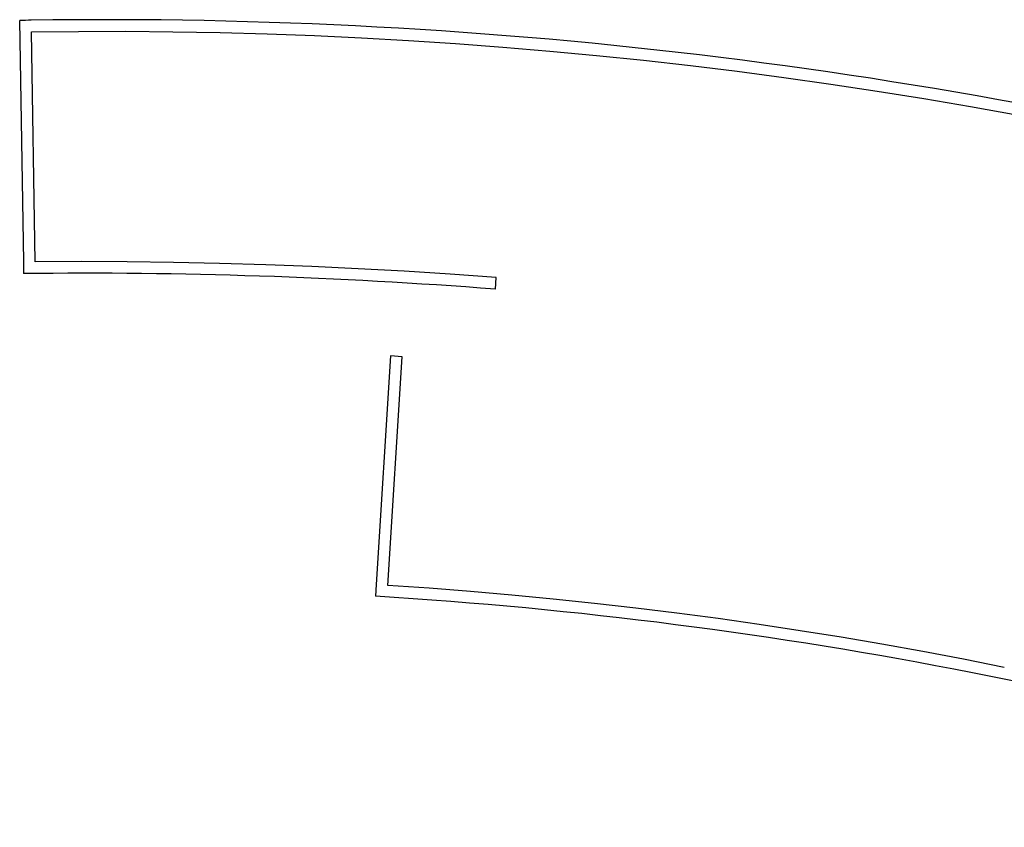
# Model space of a CAD drawing. Header units: millimetres. Extents: x -2845 to 74013, y -36085 to 13748.
# Tile 5 of 8: x 29483 to 56635, y -36085 to -13805. Entities that reach past the tile are written whole.
import ezdxf

# ---------------------------------------------------------------- set-up
doc = ezdxf.new("R2010")
doc.units = ezdxf.units.MM
doc.layers.add('A-WALL', color=7, linetype='Continuous', lineweight=25)

# ---------------------------------------------------------------- blocks, each defined once
blk = doc.blocks.new('B02_DC_STR_rvt-1-2021_015_1111_DCE_1_50_S1_CFO_DIS')
at = {"layer": 'A-WALL'}
for p, q in [((-23687, -13826), (-23584, -20489)), ((-23264, -20486), (-23362, -14140)), ((-23584, -20489), (-23579, -20809)), ((-10568, -21239), (-10544, -20920)), ((-13462, -23082), (-13854, -29391)), ((-13535, -29411), (-13143, -23106)), ((-13143, -23106), (-13462, -23082)), ((-13854, -29391), (-13874, -29711))]:
    blk.add_line(p, q, dxfattribs=at)
at = {"layer": 'A-WALL', "flags": 128}
for points in [[(-23362, -14140), (-22061, -14127), (-20761, -14126), (-19460, -14137), (-18160, -14161), (-16859, -14197), (-15560, -14245), (-14261, -14305), (-12962, -14377), (-11664, -14462), (-10367, -14559), (-9071, -14669), (-7776, -14790), (-6482, -14924), (-5190, -15070), (-3899, -15228), (-2610, -15398), (-1322, -15581), (-36, -15775), (1248, -15982), (2530, -16201), (3810, -16431)], [(-10544, -20920), (-11813, -20827), (-13084, -20745), (-14355, -20674), (-15627, -20614), (-16899, -20565), (-18172, -20527), (-19445, -20500), (-20718, -20484), (-21991, -20479), (-23264, -20486)], [(3466, -31672), (2344, -31449), (1219, -31237), (93, -31035), (-1035, -30843), (-2165, -30661), (-3296, -30490), (-4429, -30328), (-5563, -30178), (-6699, -30037), (-7836, -29907), (-8974, -29787), (-10113, -29678), (-11253, -29579), (-12393, -29490), (-13535, -29411)]]:
    blk.add_lwpolyline(points, dxfattribs=at)
at = {"layer": 'A-WALL'}
for centre, radius, start, end in [((-21302, -151982), 138177, 90.85619, 90.98888), ((-21302, -151982), 138177, 75.04718, 90.85619), ((-21919, -167396), 146596, 85.5592, 90.64888), ((-21592, -155075), 125602, 71.32686, 86.47696)]:
    blk.add_arc(centre, radius, start, end, dxfattribs=at)

msp = doc.modelspace()

# ---------------------------------------------------------------- block references
at = {"lineweight": 5}
msp.add_blockref('B02_DC_STR_rvt-1-2021_015_1111_DCE_1_50_S1_CFO_DIS', (53169, 0), dxfattribs=at)

doc.saveas('drawing.dxf')
